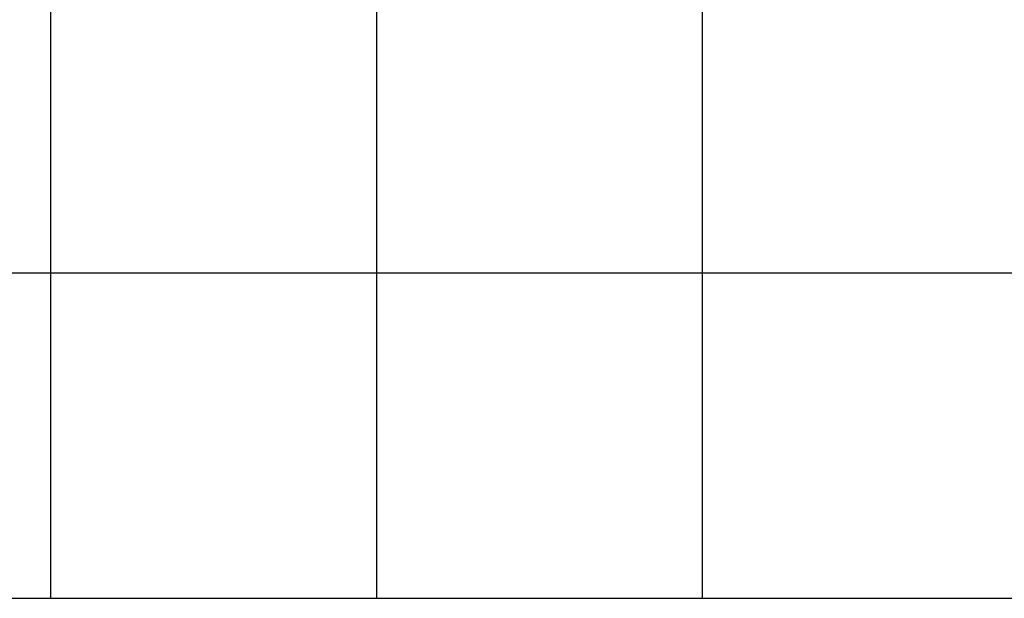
# Model space of a CAD drawing. Header units: millimetres. Extents: x 198996 to 199900, y 8707000 to 8708300.
# Tile 2 of 18: x 199291 to 199593, y 8707000 to 8707178. Entities that reach past the tile are written whole.
import ezdxf

# ---------------------------------------------------------------- set-up
doc = ezdxf.new("R2010")
doc.units = ezdxf.units.MM
doc.header["$LTSCALE"] = 5
doc.layers.add('MALHA', color=9, linetype='Continuous')

msp = doc.modelspace()

# ---------------------------------------------------------------- linework, layer by layer
at = {"layer": 'MALHA'}
for p, q in [((199300, 8708300), (199300, 8707000)), ((199300, 8708300), (199300, 8707000)), ((199400, 8708300), (199400, 8707000)), ((199400, 8708300), (199400, 8707000)), ((199500, 8708300), (199500, 8707000)), ((199500, 8708300), (199500, 8707000)), ((199000, 8707100), (199900, 8707100)), ((199000, 8707100), (199900, 8707100)), ((199000, 8707000), (199900, 8707000)), ((199000, 8707000), (199900, 8707000))]:
    msp.add_line(p, q, dxfattribs=at)

doc.saveas('drawing.dxf')
